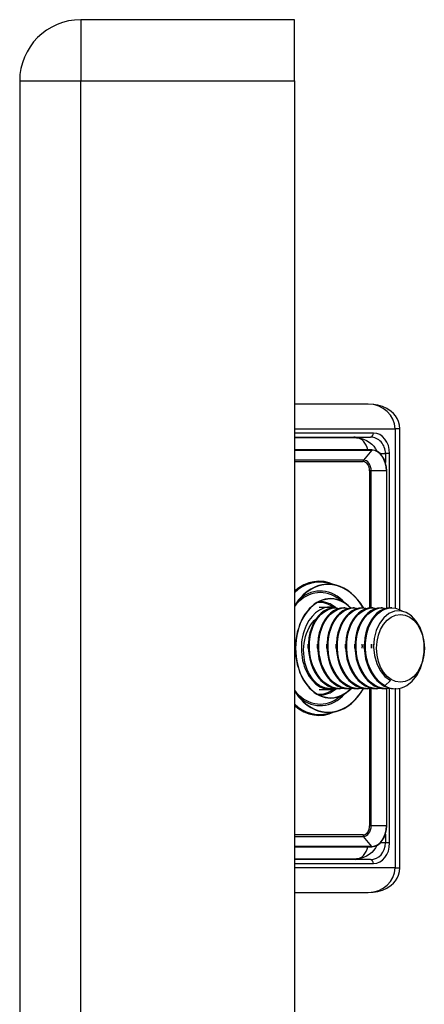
# Model space of a CAD drawing. Header units: inches. Extents: x 1.4 to 22.9, y 1.1 to 12.3.
# Tile 21 of 26: x 13.1 to 14, y 7.4 to 9.7. Entities that reach past the tile are written whole.
import ezdxf

# ---------------------------------------------------------------- set-up
doc = ezdxf.new("R2010")
doc.units = ezdxf.units.IN
doc.header["$MEASUREMENT"] = 0
doc.layers.add('Visible Edges(ANSI)', color=7, linetype='Continuous', lineweight=25)
doc.layers.add('Visible Tangent Edges(ANSI)', color=7, linetype='Continuous', lineweight=25)

msp = doc.modelspace()

# ---------------------------------------------------------------- linework, layer by layer
at = {"layer": 'Visible Edges(ANSI)'}
for p, q in [((13.7083, 9.7065), (13.1983, 9.7065)), ((13.7083, 9.5605), (13.7083, 9.7065)), ((13.0523, 9.5605), (13.0523, 3.8525)), ((13.7083, 9.5605), (13.7083, 3.8525)), ((13.8848, 8.7892), (13.7083, 8.7892)), ((13.9604, 8.2984), (13.9604, 8.7301)), ((13.7083, 8.7105), (13.8902, 8.7105)), ((13.8568, 8.7085), (13.7083, 8.7085)), ((13.8932, 8.6798), (13.7083, 8.6798)), ((13.9287, 8.302), (13.9287, 8.6298)), ((13.8083, 8.3571), (13.7885, 8.3621)), ((13.8297, 8.3143), (13.8096, 8.3274)), ((13.7677, 8.305), (13.7945, 8.305)), ((13.807, 8.303), (13.8043, 8.303)), ((13.8293, 8.303), (13.8265, 8.303)), ((13.8516, 8.303), (13.8488, 8.303)), ((13.8738, 8.303), (13.8711, 8.303)), ((13.8961, 8.303), (13.8933, 8.303)), ((13.9184, 8.303), (13.9156, 8.303)), ((13.9407, 8.303), (13.9379, 8.303)), ((13.938, 8.13), (13.9246, 8.1173)), ((13.7677, 8.1081), (13.7945, 8.1081)), ((13.7959, 8.1101), (13.7945, 8.1101)), ((13.8182, 8.1101), (13.8154, 8.1101)), ((13.8404, 8.1101), (13.8377, 8.1101)), ((13.8627, 8.1101), (13.8599, 8.1101)), ((13.885, 8.1101), (13.8822, 8.1101)), ((13.9073, 8.1101), (13.9045, 8.1101)), ((13.9295, 8.1101), (13.9267, 8.1101)), ((13.9287, 7.7833), (13.9287, 8.1101)), ((13.9504, 8.1101), (13.949, 8.1101)), ((13.9604, 7.6829), (13.9604, 8.1111)), ((13.8297, 8.0988), (13.8096, 8.0857)), ((13.8083, 8.056), (13.7885, 8.051)), ((13.7083, 7.7332), (13.8932, 7.7332)), ((13.7083, 7.7046), (13.8568, 7.7046)), ((13.8902, 7.7026), (13.7083, 7.7026)), ((13.7083, 7.6238), (13.8848, 7.6238))]:
    msp.add_line(p, q, dxfattribs=at)
at = {"layer": 'Visible Edges(ANSI)', "flags": 128}
for points in [[(13.9604, 8.7301), (13.9596, 8.7391), (13.9573, 8.7475), (13.9539, 8.755), (13.9496, 8.7615), (13.9449, 8.767), (13.9398, 8.7716), (13.9293, 8.7787), (13.9184, 8.7835), (13.9073, 8.7867), (13.8961, 8.7886), (13.8848, 8.7892)], [(13.8568, 8.7085), (13.8651, 8.7078), (13.8731, 8.7058), (13.8805, 8.7027), (13.8872, 8.6987), (13.8931, 8.6939), (13.898, 8.6885), (13.9022, 8.6828), (13.9055, 8.6767)], [(13.9287, 8.6298), (13.928, 8.6395), (13.926, 8.6489), (13.9227, 8.6575), (13.9183, 8.6651), (13.9129, 8.6714), (13.9068, 8.676), (13.9001, 8.6789), (13.8932, 8.6798)], [(13.8732, 8.303), (13.8668, 8.3131), (13.8598, 8.3224), (13.8522, 8.3308), (13.8442, 8.3382), (13.8357, 8.3446), (13.8268, 8.3499), (13.8177, 8.3541), (13.8083, 8.3571)], [(13.7271, 8.3308), (13.7172, 8.3196), (13.7083, 8.3068)], [(13.7799, 8.3226), (13.7728, 8.3203), (13.7659, 8.3172), (13.7592, 8.3133), (13.7528, 8.3085), (13.7467, 8.303), (13.741, 8.2967), (13.7356, 8.2898), (13.7307, 8.2822), (13.7263, 8.2741), (13.7224, 8.2654), (13.7191, 8.2563), (13.7163, 8.2468), (13.7141, 8.237), (13.7126, 8.227), (13.7116, 8.2168), (13.7113, 8.2065), (13.7116, 8.1963), (13.7126, 8.1861), (13.7141, 8.176), (13.7163, 8.1663), (13.7191, 8.1568), (13.7224, 8.1476), (13.7263, 8.139), (13.7307, 8.1308), (13.7356, 8.1233), (13.741, 8.1163), (13.7467, 8.1101), (13.7528, 8.1045), (13.7592, 8.0998), (13.7659, 8.0958), (13.7728, 8.0927), (13.7799, 8.0905)], [(13.8043, 8.303), (13.7958, 8.3022), (13.7875, 8.2997), (13.7795, 8.2956), (13.772, 8.2901), (13.765, 8.2831), (13.7588, 8.2747), (13.7534, 8.2652), (13.7489, 8.2548), (13.7454, 8.2434), (13.743, 8.2315), (13.7417, 8.2191), (13.7416, 8.2065), (13.7427, 8.1939), (13.7449, 8.1816), (13.7482, 8.1696), (13.7526, 8.1583), (13.758, 8.1478), (13.7644, 8.1383), (13.7715, 8.13), (13.7794, 8.123), (13.7879, 8.1174), (13.7968, 8.1134), (13.806, 8.1109), (13.8154, 8.1101)], [(13.8279, 8.111), (13.8177, 8.1101), (13.8075, 8.1111), (13.7975, 8.1142), (13.7879, 8.1191), (13.7788, 8.1257), (13.7706, 8.1341), (13.7632, 8.1439), (13.757, 8.155), (13.7518, 8.1671), (13.748, 8.18), (13.7455, 8.1935), (13.7444, 8.2073), (13.7446, 8.221), (13.7463, 8.2344), (13.7492, 8.2473), (13.7535, 8.2593), (13.7589, 8.2703), (13.7653, 8.2799), (13.7726, 8.2881), (13.7807, 8.2946), (13.7893, 8.2993), (13.7984, 8.3021), (13.8076, 8.303), (13.8168, 8.3019)], [(13.8265, 8.303), (13.8181, 8.3022), (13.8098, 8.2997), (13.8018, 8.2956), (13.7943, 8.2901), (13.7873, 8.2831), (13.7811, 8.2747), (13.7757, 8.2652), (13.7712, 8.2548), (13.7677, 8.2434), (13.7653, 8.2315), (13.764, 8.2191), (13.7639, 8.2065), (13.7649, 8.1939), (13.7671, 8.1816), (13.7705, 8.1696), (13.7749, 8.1583), (13.7803, 8.1478), (13.7866, 8.1383), (13.7938, 8.13), (13.8017, 8.123), (13.8102, 8.1174), (13.8191, 8.1134), (13.8283, 8.1109), (13.8377, 8.1101)], [(13.8502, 8.111), (13.84, 8.1101), (13.8297, 8.1111), (13.8197, 8.1142), (13.8101, 8.1191), (13.8011, 8.1257), (13.7929, 8.1341), (13.7855, 8.1439), (13.7792, 8.155), (13.7741, 8.1671), (13.7703, 8.18), (13.7678, 8.1935), (13.7666, 8.2073), (13.7669, 8.221), (13.7685, 8.2344), (13.7715, 8.2473), (13.7757, 8.2593), (13.7811, 8.2703), (13.7876, 8.2799), (13.7949, 8.2881), (13.803, 8.2946), (13.8116, 8.2993), (13.8206, 8.3021), (13.8298, 8.303), (13.839, 8.3019)], [(13.8488, 8.303), (13.8404, 8.3022), (13.8321, 8.2997), (13.8241, 8.2956), (13.8165, 8.2901), (13.8096, 8.2831), (13.8033, 8.2747), (13.7979, 8.2652), (13.7934, 8.2548), (13.79, 8.2434), (13.7876, 8.2315), (13.7863, 8.2191), (13.7862, 8.2065), (13.7872, 8.1939), (13.7894, 8.1816), (13.7927, 8.1696), (13.7971, 8.1583), (13.8026, 8.1478), (13.8089, 8.1383), (13.8161, 8.13), (13.824, 8.123), (13.8324, 8.1174), (13.8413, 8.1134), (13.8506, 8.1109), (13.8599, 8.1101)], [(13.8725, 8.111), (13.8622, 8.1101), (13.852, 8.1111), (13.842, 8.1142), (13.8324, 8.1191), (13.8234, 8.1257), (13.8151, 8.1341), (13.8078, 8.1439), (13.8015, 8.155), (13.7964, 8.1671), (13.7925, 8.18), (13.79, 8.1935), (13.7889, 8.2073), (13.7892, 8.221), (13.7908, 8.2344), (13.7938, 8.2473), (13.798, 8.2593), (13.8034, 8.2703), (13.8098, 8.2799), (13.8172, 8.2881), (13.8252, 8.2946), (13.8339, 8.2993), (13.8429, 8.3021), (13.8521, 8.303), (13.8613, 8.3019)], [(13.8711, 8.303), (13.8626, 8.3022), (13.8543, 8.2997), (13.8464, 8.2956), (13.8388, 8.2901), (13.8319, 8.2831), (13.8256, 8.2747), (13.8202, 8.2652), (13.8157, 8.2548), (13.8122, 8.2434), (13.8098, 8.2315), (13.8085, 8.2191), (13.8084, 8.2065), (13.8095, 8.1939), (13.8117, 8.1816), (13.815, 8.1696), (13.8194, 8.1583), (13.8248, 8.1478), (13.8312, 8.1383), (13.8384, 8.13), (13.8462, 8.123), (13.8547, 8.1174), (13.8636, 8.1134), (13.8728, 8.1109), (13.8822, 8.1101)], [(13.8947, 8.111), (13.8845, 8.1101), (13.8743, 8.1111), (13.8643, 8.1142), (13.8547, 8.1191), (13.8457, 8.1257), (13.8374, 8.1341), (13.8301, 8.1439), (13.8238, 8.155), (13.8187, 8.1671), (13.8148, 8.18), (13.8123, 8.1935), (13.8112, 8.2073), (13.8114, 8.221), (13.8131, 8.2344), (13.816, 8.2473), (13.8203, 8.2593), (13.8257, 8.2703), (13.8321, 8.2799), (13.8394, 8.2881), (13.8475, 8.2946), (13.8562, 8.2993), (13.8652, 8.3021), (13.8744, 8.303), (13.8836, 8.3019)], [(13.8438, 8.3027), (13.8369, 8.309), (13.8297, 8.3143)], [(13.8933, 8.303), (13.8849, 8.3022), (13.8766, 8.2997), (13.8686, 8.2956), (13.8611, 8.2901), (13.8541, 8.2831), (13.8479, 8.2747), (13.8425, 8.2652), (13.838, 8.2548), (13.8345, 8.2434), (13.8321, 8.2315), (13.8308, 8.2191), (13.8307, 8.2065), (13.8317, 8.1939), (13.8339, 8.1816), (13.8373, 8.1696), (13.8417, 8.1583), (13.8471, 8.1478), (13.8535, 8.1383), (13.8606, 8.13), (13.8685, 8.123), (13.877, 8.1174), (13.8859, 8.1134), (13.8951, 8.1109), (13.9045, 8.1101)], [(13.917, 8.111), (13.9068, 8.1101), (13.8966, 8.1111), (13.8866, 8.1142), (13.8769, 8.1191), (13.8679, 8.1257), (13.8597, 8.1341), (13.8523, 8.1439), (13.846, 8.155), (13.8409, 8.1671), (13.8371, 8.18), (13.8346, 8.1935), (13.8335, 8.2073), (13.8337, 8.221), (13.8354, 8.2344), (13.8383, 8.2473), (13.8425, 8.2593), (13.8479, 8.2703), (13.8544, 8.2799), (13.8617, 8.2881), (13.8698, 8.2946), (13.8784, 8.2993), (13.8875, 8.3021), (13.8967, 8.303), (13.9059, 8.3019)], [(13.9156, 8.303), (13.9072, 8.3022), (13.8989, 8.2997), (13.8909, 8.2956), (13.8834, 8.2901), (13.8764, 8.2831), (13.8702, 8.2747), (13.8647, 8.2652), (13.8602, 8.2548), (13.8568, 8.2434), (13.8544, 8.2315), (13.8531, 8.2191), (13.853, 8.2065), (13.854, 8.1939), (13.8562, 8.1816), (13.8596, 8.1696), (13.864, 8.1583), (13.8694, 8.1478), (13.8757, 8.1383), (13.8829, 8.13), (13.8908, 8.123), (13.8992, 8.1174), (13.9082, 8.1134), (13.9174, 8.1109), (13.9267, 8.1101)], [(13.9393, 8.111), (13.929, 8.1101), (13.9188, 8.1111), (13.9088, 8.1142), (13.8992, 8.1191), (13.8902, 8.1257), (13.8819, 8.1341), (13.8746, 8.1439), (13.8683, 8.155), (13.8632, 8.1671), (13.8594, 8.18), (13.8569, 8.1935), (13.8557, 8.2073), (13.856, 8.221), (13.8576, 8.2344), (13.8606, 8.2473), (13.8648, 8.2593), (13.8702, 8.2703), (13.8766, 8.2799), (13.884, 8.2881), (13.8921, 8.2946), (13.9007, 8.2993), (13.9097, 8.3021), (13.9189, 8.303), (13.9281, 8.3019)], [(13.9379, 8.303), (13.9294, 8.3022), (13.9212, 8.2997), (13.9132, 8.2956), (13.9056, 8.2901), (13.8987, 8.2831), (13.8924, 8.2747), (13.887, 8.2652), (13.8825, 8.2548), (13.879, 8.2434), (13.8766, 8.2315), (13.8754, 8.2191), (13.8752, 8.2065), (13.8763, 8.1939), (13.8785, 8.1816), (13.8818, 8.1696), (13.8862, 8.1583), (13.8917, 8.1478), (13.898, 8.1383), (13.9052, 8.13), (13.9131, 8.123), (13.9215, 8.1174), (13.9304, 8.1134), (13.9396, 8.1109), (13.949, 8.1101)], [(13.9246, 8.1173), (13.916, 8.1228), (13.9081, 8.1299), (13.9009, 8.1382), (13.8945, 8.1477), (13.889, 8.1583), (13.8846, 8.1696), (13.8813, 8.1817), (13.879, 8.1941), (13.878, 8.2068), (13.8782, 8.2194), (13.8795, 8.2319), (13.8819, 8.2439), (13.8855, 8.2552), (13.89, 8.2657), (13.8955, 8.2752), (13.9018, 8.2835), (13.9089, 8.2905), (13.9165, 8.296), (13.9245, 8.2999), (13.9329, 8.3023), (13.9414, 8.303), (13.9499, 8.302), (13.9582, 8.2994), (13.9662, 8.2951)], [(13.9768, 8.1176), (13.9897, 8.1279), (14.0007, 8.1418), (14.0094, 8.1586), (14.0154, 8.1775), (14.0183, 8.1977), (14.0181, 8.2182), (14.0147, 8.238), (14.0084, 8.2561), (13.9994, 8.2717), (13.9881, 8.2839), (13.9752, 8.2921), (13.9614, 8.2959), (13.9474, 8.295), (13.9338, 8.2895), (13.9216, 8.2796), (13.9113, 8.2659), (13.9035, 8.249), (13.8988, 8.2298), (13.8974, 8.2096), (13.8995, 8.1892), (13.9049, 8.1701), (13.9135, 8.1532), (13.9247, 8.1395), (13.938, 8.13)], [(13.7687, 8.1173), (13.7635, 8.1211), (13.7586, 8.1255), (13.754, 8.1305), (13.7497, 8.1361), (13.7458, 8.1421), (13.7423, 8.1487), (13.7391, 8.1556), (13.7365, 8.1629), (13.7343, 8.1705), (13.7325, 8.1783), (13.7313, 8.1863), (13.7306, 8.1945), (13.7304, 8.2027), (13.7308, 8.2109), (13.7316, 8.219), (13.733, 8.227), (13.7349, 8.2347), (13.7373, 8.2422), (13.7402, 8.2493), (13.7435, 8.256), (13.7473, 8.2623), (13.7514, 8.268), (13.7559, 8.2731), (13.7608, 8.2776)], [(13.7416, 8.2065), (13.7416, 8.207), (13.7416, 8.2074), (13.7416, 8.2078), (13.7416, 8.2082), (13.7416, 8.2086), (13.7416, 8.209), (13.7415, 8.2095), (13.7415, 8.2099), (13.7415, 8.2103), (13.7415, 8.2107), (13.7415, 8.2111), (13.7415, 8.2115), (13.7415, 8.212), (13.7415, 8.2124), (13.7415, 8.2128), (13.7415, 8.2132), (13.7415, 8.2136), (13.7415, 8.214), (13.7416, 8.2144), (13.7416, 8.2149), (13.7416, 8.2153), (13.7416, 8.2157), (13.7416, 8.2161), (13.7416, 8.2165)], [(13.7639, 8.2065), (13.7639, 8.2069), (13.7639, 8.2074), (13.7638, 8.2078), (13.7638, 8.2082), (13.7638, 8.2086), (13.7638, 8.209), (13.7638, 8.2094), (13.7638, 8.2099), (13.7638, 8.2103), (13.7638, 8.2107), (13.7638, 8.2111), (13.7638, 8.2115), (13.7638, 8.2119), (13.7638, 8.2124), (13.7638, 8.2128), (13.7638, 8.2132), (13.7638, 8.2136), (13.7638, 8.214), (13.7638, 8.2144), (13.7638, 8.2149), (13.7638, 8.2153), (13.7639, 8.2157), (13.7639, 8.2161), (13.7639, 8.2165)], [(13.7862, 8.2065), (13.7862, 8.2069), (13.7861, 8.2074), (13.7861, 8.2078), (13.7861, 8.2082), (13.7861, 8.2086), (13.7861, 8.209), (13.7861, 8.2094), (13.7861, 8.2099), (13.7861, 8.2103), (13.7861, 8.2107), (13.7861, 8.2111), (13.7861, 8.2115), (13.7861, 8.2119), (13.7861, 8.2124), (13.7861, 8.2128), (13.7861, 8.2132), (13.7861, 8.2136), (13.7861, 8.214), (13.7861, 8.2144), (13.7861, 8.2149), (13.7861, 8.2153), (13.7861, 8.2157), (13.7862, 8.2161), (13.7862, 8.2165)], [(13.8085, 8.2065), (13.8084, 8.2069), (13.8084, 8.2074), (13.8084, 8.2078), (13.8084, 8.2082), (13.8084, 8.2086), (13.8084, 8.209), (13.8084, 8.2094), (13.8084, 8.2099), (13.8084, 8.2103), (13.8084, 8.2107), (13.8084, 8.2111), (13.8084, 8.2115), (13.8084, 8.2119), (13.8084, 8.2124), (13.8084, 8.2128), (13.8084, 8.2132), (13.8084, 8.2136), (13.8084, 8.214), (13.8084, 8.2144), (13.8084, 8.2149), (13.8084, 8.2153), (13.8084, 8.2157), (13.8084, 8.2161), (13.8085, 8.2165)], [(13.8307, 8.2065), (13.8307, 8.2069), (13.8307, 8.2074), (13.8307, 8.2078), (13.8307, 8.2082), (13.8307, 8.2086), (13.8306, 8.209), (13.8306, 8.2095), (13.8306, 8.2099), (13.8306, 8.2103), (13.8306, 8.2107), (13.8306, 8.2111), (13.8306, 8.2115), (13.8306, 8.212), (13.8306, 8.2124), (13.8306, 8.2128), (13.8306, 8.2132), (13.8306, 8.2136), (13.8306, 8.214), (13.8307, 8.2144), (13.8307, 8.2149), (13.8307, 8.2153), (13.8307, 8.2157), (13.8307, 8.2161), (13.8307, 8.2165)], [(13.853, 8.2065), (13.853, 8.207), (13.853, 8.2074), (13.8529, 8.2078), (13.8529, 8.2082), (13.8529, 8.2086), (13.8529, 8.209), (13.8529, 8.2095), (13.8529, 8.2099), (13.8529, 8.2103), (13.8529, 8.2107), (13.8529, 8.2111), (13.8529, 8.2115), (13.8529, 8.212), (13.8529, 8.2124), (13.8529, 8.2128), (13.8529, 8.2132), (13.8529, 8.2136), (13.8529, 8.214), (13.8529, 8.2144), (13.8529, 8.2149), (13.8529, 8.2153), (13.8529, 8.2157), (13.853, 8.2161), (13.853, 8.2165)], [(13.8697, 8.2165), (13.8697, 8.2161), (13.8697, 8.2157), (13.8697, 8.2153), (13.8697, 8.2149), (13.8697, 8.2144), (13.8697, 8.214), (13.8697, 8.2136), (13.8698, 8.2132), (13.8698, 8.2128), (13.8698, 8.2124), (13.8698, 8.2119), (13.8698, 8.2115), (13.8698, 8.2111), (13.8698, 8.2107), (13.8698, 8.2103), (13.8698, 8.2099), (13.8697, 8.2094), (13.8697, 8.209), (13.8697, 8.2086), (13.8697, 8.2082), (13.8697, 8.2078), (13.8697, 8.2074), (13.8697, 8.2069), (13.8697, 8.2065)], [(13.8752, 8.2065), (13.8752, 8.2069), (13.8752, 8.2074), (13.8752, 8.2078), (13.8752, 8.2082), (13.8752, 8.2086), (13.8752, 8.209), (13.8752, 8.2094), (13.8752, 8.2099), (13.8751, 8.2103), (13.8751, 8.2107), (13.8751, 8.2111), (13.8751, 8.2115), (13.8751, 8.2119), (13.8751, 8.2124), (13.8751, 8.2128), (13.8752, 8.2132), (13.8752, 8.2136), (13.8752, 8.214), (13.8752, 8.2144), (13.8752, 8.2149), (13.8752, 8.2153), (13.8752, 8.2157), (13.8752, 8.2161), (13.8753, 8.2165)], [(13.8919, 8.2165), (13.892, 8.2161), (13.892, 8.2157), (13.892, 8.2153), (13.892, 8.2149), (13.892, 8.2144), (13.892, 8.214), (13.892, 8.2136), (13.892, 8.2132), (13.892, 8.2128), (13.892, 8.2124), (13.892, 8.2119), (13.892, 8.2115), (13.892, 8.2111), (13.892, 8.2107), (13.892, 8.2103), (13.892, 8.2099), (13.892, 8.2094), (13.892, 8.209), (13.892, 8.2086), (13.892, 8.2082), (13.892, 8.2078), (13.892, 8.2074), (13.892, 8.2069), (13.8919, 8.2065)], [(13.8975, 8.2065), (13.8975, 8.2069), (13.8975, 8.2074), (13.8975, 8.2078), (13.8975, 8.2082), (13.8975, 8.2086), (13.8974, 8.209), (13.8974, 8.2094), (13.8974, 8.2099), (13.8974, 8.2103), (13.8974, 8.2107), (13.8974, 8.2111), (13.8974, 8.2115), (13.8974, 8.2119), (13.8974, 8.2124), (13.8974, 8.2128), (13.8974, 8.2132), (13.8974, 8.2136), (13.8975, 8.214), (13.8975, 8.2144), (13.8975, 8.2148), (13.8975, 8.2153), (13.8975, 8.2157), (13.8975, 8.2161), (13.8975, 8.2165)], [(13.7083, 8.1063), (13.7172, 8.0935), (13.7271, 8.0823)], [(13.8056, 8.111), (13.8041, 8.1107), (13.8025, 8.1105), (13.801, 8.1103), (13.7994, 8.1102), (13.7978, 8.1101), (13.7963, 8.1101), (13.7947, 8.1101), (13.7931, 8.1101), (13.7915, 8.1102), (13.79, 8.1104), (13.7884, 8.1106), (13.7869, 8.1108), (13.7853, 8.1111), (13.7838, 8.1115), (13.7822, 8.1118), (13.7807, 8.1123), (13.7791, 8.1127), (13.7776, 8.1133), (13.7761, 8.1138), (13.7746, 8.1144), (13.7731, 8.1151), (13.7716, 8.1158), (13.7701, 8.1165), (13.7687, 8.1173)], [(13.8083, 8.056), (13.8177, 8.059), (13.827, 8.0632), (13.8359, 8.0686), (13.8444, 8.075), (13.8525, 8.0826), (13.8601, 8.0911), (13.8672, 8.1005), (13.8736, 8.1108)], [(13.8297, 8.0988), (13.8368, 8.104), (13.8436, 8.1102)], [(13.8932, 7.7332), (13.9001, 7.7342), (13.9068, 7.737), (13.9129, 7.7417), (13.9183, 7.7479), (13.9227, 7.7555), (13.926, 7.7642), (13.928, 7.7735), (13.9287, 7.7833)], [(13.9055, 7.7363), (13.9022, 7.7303), (13.898, 7.7245), (13.8931, 7.7192), (13.8872, 7.7144), (13.8805, 7.7103), (13.8731, 7.7072), (13.8651, 7.7052), (13.8568, 7.7046)], [(13.8848, 7.6238), (13.8961, 7.6245), (13.9073, 7.6263), (13.9184, 7.6295), (13.9293, 7.6344), (13.9398, 7.6414), (13.9449, 7.646), (13.9496, 7.6515), (13.9539, 7.658), (13.9573, 7.6656), (13.9596, 7.674), (13.9604, 7.6829)]]:
    msp.add_lwpolyline(points, dxfattribs=at)
at = {"layer": 'Visible Edges(ANSI)'}
msp.add_arc((13.1983, 9.5605), 0.146, 90, 180, dxfattribs=at)
for centre, major_axis, start_param, end_param in [((13.7945, 8.2065), (0, 0.0984), 6.081672, 9.641246), ((13.7945, 8.2065), (0, -0.0965), 5.894413, 6.283185), ((13.9504, 8.2065), (0, -0.0965), 5.894413, 6.679811)]:
    msp.add_ellipse(centre, major_axis=major_axis, ratio=0.707107, start_param=start_param, end_param=end_param, dxfattribs=at)
msp.add_ellipse((13.9616, 8.2065), major_axis=(0, 0.0807), ratio=0.707107, dxfattribs=at)
at = {"layer": 'Visible Tangent Edges(ANSI)'}
for p, q in [((13.1983, 9.7065), (13.1983, 9.5605)), ((13.0523, 9.5605), (13.1983, 9.5605)), ((13.1983, 3.8525), (13.1983, 9.5605)), ((13.1983, 9.5605), (13.7083, 9.5605)), ((13.7083, 8.7301), (13.9489, 8.7301)), ((13.8971, 8.7203), (13.7083, 8.7203)), ((13.9604, 8.7301), (13.9489, 8.7301)), ((13.9489, 8.7301), (13.9489, 8.3022)), ((13.7083, 8.6792), (13.8933, 8.6792)), ((13.8933, 8.6792), (13.8735, 8.6556)), ((13.9132, 8.6711), (13.9257, 8.6711)), ((13.9358, 8.6711), (13.9257, 8.6711)), ((13.9257, 8.6711), (13.9257, 8.65)), ((13.9358, 8.3029), (13.9358, 8.6711)), ((13.8735, 8.6556), (13.7083, 8.6556)), ((13.7083, 8.652), (13.8723, 8.652)), ((13.888, 8.6298), (13.888, 8.3027)), ((13.8917, 8.6298), (13.888, 8.6298)), ((13.8917, 8.303), (13.8917, 8.6298)), ((13.9283, 8.6298), (13.8917, 8.6298)), ((13.9283, 8.6298), (13.9287, 8.6298)), ((13.9283, 8.6298), (13.9283, 8.3019)), ((13.888, 8.1102), (13.888, 7.7833)), ((13.8917, 7.7833), (13.8917, 8.1105)), ((13.9283, 8.1101), (13.9283, 7.7833)), ((13.9358, 7.742), (13.9358, 8.1104)), ((13.9489, 8.1101), (13.9489, 7.6829)), ((13.8917, 7.7833), (13.888, 7.7833)), ((13.9283, 7.7833), (13.8917, 7.7833)), ((13.9283, 7.7833), (13.9287, 7.7833)), ((13.8723, 7.7611), (13.7083, 7.7611)), ((13.7083, 7.7575), (13.8735, 7.7575)), ((13.8933, 7.7339), (13.8735, 7.7575)), ((13.9257, 7.7631), (13.9257, 7.742)), ((13.8933, 7.7339), (13.7083, 7.7339)), ((13.9257, 7.742), (13.9132, 7.742)), ((13.9358, 7.742), (13.9257, 7.742)), ((13.7083, 7.6927), (13.8971, 7.6927)), ((13.9489, 7.6829), (13.7083, 7.6829)), ((13.9489, 7.6829), (13.9604, 7.6829))]:
    msp.add_line(p, q, dxfattribs=at)
for centre, major_axis, ratio, start_param, end_param in [((13.8848, 8.7301), (0.064, 0), 0.922246, 0, 1.570796), ((13.8902, 8.7203), (0, -0.00984), 0.707107, 0, 1.570796), ((13.8971, 8.6711), (0, 0.0492), 0.786728, 4.712389, 6.283185), ((13.8532, 8.6711), (0, -0.0394), 0.37572, 3.141593, 3.459153), ((13.8532, 8.6711), (0, 0.0394), 0.117551, 0, 0.31756), ((13.8568, 8.6691), (0, 0.0394), 0.707107, 4.988257, 6.283185), ((13.8902, 8.6711), (0, -0.0394), 0.902018, 1.570796, 3.141593), ((13.8932, 8.6795), (0, 0.000394), 0.707107, 3.839724, 6.283185), ((13.8933, 8.6298), (0, 0.0494), 0.707107, 4.712389, 6.283185), ((13.8756, 8.652), (0, -0.00472), 0.707107, 3.839724, 4.712389), ((13.8723, 8.6298), (0, 0.0222), 0.707107, 4.712389, 6.283185), ((13.8735, 8.6298), (0, 0.0258), 0.707107, 4.712389, 6.283185), ((13.7677, 8.2065), (0, 0.16), 0.707107, 5.962095, 6.835761), ((13.7688, 8.2065), (0, 0.158), 0.707107, 6.105932, 6.855543), ((13.7892, 8.2065), (0, 0.1529), 0.707107, 6.105932, 7.128144), ((13.7893, 8.2065), (0, 0.1522), 0.707107, 5.398743, 6.898665), ((13.7703, 8.2065), (0, 0.133), 0.707107, 5.85204, 7.002253), ((13.7701, 8.2065), (0, 0.1366), 0.707107, 5.627532, 6.819696), ((13.7946, 8.2065), (0, 0.1186), 0.707107, 5.85204, 9.855923), ((13.7688, 8.2065), (0, 0.1115), 0.707107, 5.758855, 6.301086), ((13.7946, 8.2065), (0, 0.1179), 0.707107, 5.664894, 6.460439), ((13.7677, 8.2065), (0, 0.1095), 0.707107, 5.815654, 6.337434), ((13.7703, 8.2065), (0, -0.133), 0.707107, 5.564118, 6.71433), ((13.7893, 8.2065), (0, -0.1522), 0.707107, 5.667706, 7.174371), ((13.7677, 8.2065), (0, -0.1095), 0.707107, 6.228936, 6.750716), ((13.7688, 8.2065), (0, -0.1115), 0.707107, 6.265285, 6.807516), ((13.7946, 8.2065), (0, -0.1179), 0.707107, 6.105932, 6.89617), ((13.7892, 8.2065), (0, -0.1529), 0.707107, 5.438226, 6.460439), ((13.7701, 8.2065), (0, -0.1366), 0.707107, 5.746675, 6.938839), ((13.7688, 8.2065), (0, -0.158), 0.707107, 5.710828, 6.460439), ((13.7677, 8.2065), (0, -0.16), 0.707107, 5.730609, 6.604275), ((13.8723, 7.7833), (0, -0.0222), 0.707107, 0, 1.570796), ((13.8735, 7.7833), (0, -0.0258), 0.707107, 0, 1.570796), ((13.8933, 7.7833), (0, -0.0494), 0.707107, 0, 1.570796), ((13.8756, 7.7611), (0, 0.00472), 0.707107, 1.570796, 2.443461), ((13.8568, 7.7439), (0, -0.0394), 0.707107, 0, 1.294928), ((13.8902, 7.742), (0, -0.0394), 0.902018, 0, 1.570796), ((13.8932, 7.7336), (0, -0.000394), 0.707107, 0, 2.443461), ((13.8971, 7.742), (0, 0.0492), 0.786728, 3.141593, 4.712389), ((13.8532, 7.742), (0, -0.0394), 0.37572, 5.965625, 6.283185), ((13.8532, 7.742), (0, 0.0394), 0.117551, 2.824032, 3.141593), ((13.8848, 7.6829), (0.064, 0), 0.922246, 4.712389, 6.283185), ((13.8902, 7.6927), (0, 0.00984), 0.707107, 4.712389, 6.283185)]:
    msp.add_ellipse(centre, major_axis=major_axis, ratio=ratio, start_param=start_param, end_param=end_param, dxfattribs=at)

doc.saveas('drawing.dxf')
